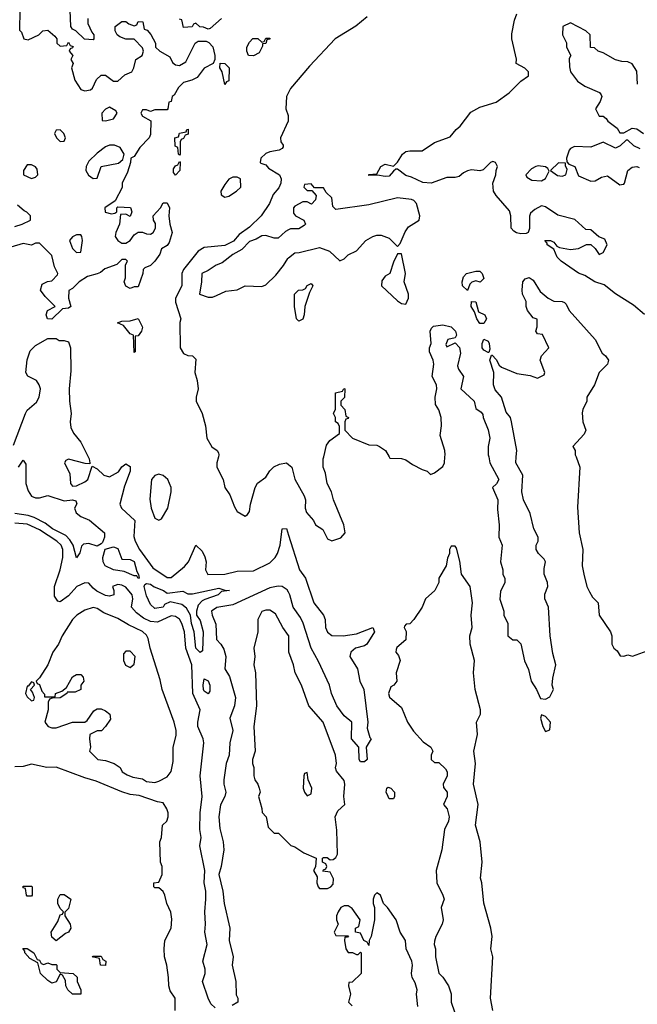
# Model space of a CAD drawing. Header units: inches. Extents: x 2601682 to 2755810, y 449311 to 584050.
# Tile 150 of 256: x 2618693 to 2621696, y 497340 to 502123. Entities that reach past the tile are written whole.
import ezdxf

# ---------------------------------------------------------------- set-up
doc = ezdxf.new("R2010")
doc.units = ezdxf.units.IN
doc.header["$MEASUREMENT"] = 0
for name, color, linetype in [('C6419', 7, 'Continuous'), ('C6429', 7, 'Continuous'), ('C6510', 7, 'Continuous'), ('C6520', 7, 'Continuous')]:
    doc.layers.add(name, color=color, linetype=linetype)

msp = doc.modelspace()

# ---------------------------------------------------------------- linework, layer by layer
at = {"layer": 'C6419', "color": 2}
for points, elevation in [([(2618688.4, 499950), (2618710, 499982.8), (2618724, 499964), (2618723.7, 499870), (2618734.8, 499834.8), (2618750, 499808), (2618770, 499800.4), (2618790, 499800.4), (2618830, 499811.8), (2618910, 499786.7), (2618950.3, 499790.3), (2618966, 499786), (2618970.7, 499770.7), (2618960.5, 499750), (2618967.5, 499727.5), (2618990, 499710.4), (2619032, 499692.1), (2619104.9, 499630), (2619105.5, 499610), (2619096.7, 499583.3), (2619090, 499577.2), (2619070, 499566), (2619030, 499578), (2619003.8, 499576.2), (2618993.7, 499566.3), (2618986.4, 499533.6), (2618970, 499509), (2618953.2, 499570), (2618936.8, 499596.8), (2618917, 499617), (2618852.7, 499650), (2618816.8, 499676.8), (2618764.5, 499704.5), (2618734, 499714), (2618670, 499723.9)], 2), ([(2619025.9, 500000), (2619031, 499990), (2619034, 499970), (2619034, 499966), (2619012, 499968), (2618930, 499988.7), (2618918, 499982), (2618911.3, 499970), (2618937.3, 499917.3), (2618941, 499870), (2618950, 499858), (2618970, 499858.8), (2619010, 499878.8), (2619024, 499890), (2619046, 499954), (2619070, 499942), (2619102, 499910), (2619130, 499902.8), (2619172.9, 499927.1), (2619190, 499950.7), (2619210, 499966), (2619230, 499952), (2619230.4, 499930), (2619203.4, 499856.6), (2619180.4, 499770), (2619187.7, 499750), (2619253.4, 499690), (2619248.1, 499611.9), (2619254.4, 499590), (2619275.8, 499550), (2619340.2, 499460.2), (2619410, 499412.7), (2619430, 499413), (2619493.7, 499466.3), (2619514, 499490), (2619550, 499571.3), (2619581, 499541), (2619593.7, 499513.7), (2619599.1, 499490), (2619596.3, 499450), (2619608.5, 499428.5), (2619690, 499428.9), (2619750, 499444.4), (2619830, 499446.3), (2619910, 499484.4), (2619934.5, 499510), (2619946, 499530), (2619959, 499570), (2619969, 499650), (2619990, 499651.3), (2620000, 499619.9)], 6), ([(2619659.2, 500000), (2619651, 499970), (2619651.3, 499950), (2619682, 499890), (2619691.3, 499850), (2619715.3, 499815.3), (2619736.9, 499756.9), (2619750, 499734), (2619790, 499712), (2619800.4, 499719.6), (2619810, 499734), (2619815.3, 499770), (2619838, 499850), (2619848.7, 499871.3), (2619890, 499901), (2619910, 499931.3), (2619929.4, 499950.6), (2619956.5, 499963.5), (2619990.5, 499970.5), (2620000, 499962.9)], 10), ([(2619643.1, 497323.1), (2619622.7, 497342.7), (2619609, 497370), (2619581.2, 497450), (2619595.3, 497490), (2619595.3, 497510), (2619584, 497550), (2619604, 497630), (2619592.7, 497690), (2619597.2, 497730), (2619592.7, 497790), (2619598, 497850), (2619598, 497890), (2619589.4, 497930), (2619594, 497990), (2619569.6, 498110), (2619575.1, 498150), (2619569.7, 498190), (2619571.3, 498270), (2619579.7, 498350), (2619571.1, 498450), (2619587.8, 498610), (2619586, 498630), (2619559.7, 498690), (2619558.5, 498710), (2619571.1, 498770), (2619535.6, 498850), (2619529.7, 498990), (2619500.4, 499070), (2619493.8, 499150), (2619482, 499190), (2619470, 499211.2), (2619450, 499224), (2619430, 499226.9), (2619362.9, 499197.1), (2619330, 499200.4), (2619295.7, 499215.7), (2619261.1, 499241.1), (2619237.2, 499270), (2619242.7, 499310), (2619239.5, 499330), (2619210, 499366), (2619190, 499376.2), (2619170, 499379.3), (2619144.7, 499370), (2619151, 499351), (2619151.3, 499330), (2619130, 499322), (2619110, 499326), (2619067.6, 499347.6), (2619050, 499361.2), (2619030, 499386), (2619010, 499387), (2618970.8, 499370), (2618930, 499325.2), (2618890, 499295.3), (2618878, 499298), (2618863.2, 499323.2), (2618862.4, 499370), (2618890, 499451.3), (2618902.6, 499510), (2618903.5, 499550), (2618894.7, 499570), (2618873.6, 499590), (2618790, 499644.7), (2618730, 499673.1), (2618670, 499676.9)], 6), ([(2620000, 499341.6), (2619993, 499353), (2619970, 499369.7), (2619950, 499371.1), (2619910, 499363.5), (2619730, 499281.3), (2619652.3, 499267.7), (2619626.4, 499250), (2619628.5, 499230), (2619647, 499187), (2619650, 499112), (2619670.8, 499090), (2619685.5, 499065.5), (2619694.8, 499030), (2619691.3, 498970), (2619712.7, 498932.7), (2619742.6, 498830), (2619738.3, 498790), (2619715.6, 498730), (2619728.8, 498670), (2619715.3, 498610), (2619712, 498550), (2619697, 498510), (2619685.3, 498430), (2619685.3, 498410), (2619694.9, 498370), (2619690.4, 498350), (2619670, 498308.7), (2619661.6, 498250), (2619666, 498194), (2619683, 498130), (2619685.5, 498090), (2619673.4, 498010), (2619660.7, 497970), (2619681.6, 497890), (2619686.8, 497830), (2619714.8, 497710), (2619711, 497650), (2619731, 497570), (2619726.8, 497530), (2619744.7, 497450), (2619745.4, 497385.4), (2619754, 497370), (2619754, 497350), (2619726.4, 497333.6)], 6), ([(2620000, 499131.7), (2619973.2, 499170), (2619937.5, 499237.5), (2619910, 499255.3), (2619890, 499255.3), (2619870, 499248), (2619851.3, 499210), (2619850.7, 499150), (2619831.3, 499070), (2619836, 499030), (2619830.8, 498990), (2619838.8, 498950), (2619844, 498790), (2619831.3, 498690), (2619838, 498570), (2619824.7, 498530), (2619824.7, 498510), (2619831.3, 498490), (2619830.8, 498450), (2619836, 498430), (2619851.3, 498410), (2619858, 498390), (2619862, 498370), (2619854, 498350), (2619871.1, 498291.1), (2619871.6, 498271.6), (2619891.3, 498250), (2619901, 498201), (2619930, 498172), (2619951.1, 498171.1), (2620000, 498122.3)], 10), ([(2619449.3, 497309.3), (2619448.7, 497370), (2619425.6, 497405.6), (2619419, 497430), (2619417.2, 497470), (2619409, 497530), (2619398, 497570), (2619395.3, 497610), (2619399, 497650), (2619429.2, 497710), (2619433.2, 497753.2), (2619428.4, 497788.4), (2619408, 497830), (2619399, 497870), (2619390, 497888), (2619370, 497906), (2619350, 497906), (2619346, 497910), (2619346, 497930), (2619370, 497934), (2619386, 497970), (2619386, 498010), (2619378, 498030), (2619375.3, 498130), (2619382, 498150), (2619388, 498210), (2619408, 498230), (2619415.3, 498250), (2619415.3, 498270), (2619408.7, 498290), (2619390, 498318), (2619363.1, 498323.1), (2619274.6, 498354.6), (2619230, 498359.3), (2619190, 498372.3), (2619064.8, 498424.8), (2619010, 498439.5), (2618870, 498492.7), (2618826, 498490), (2618750, 498506.6), (2618710, 498496), (2618670, 498493.2)], 10)]:
    msp.add_lwpolyline(points, dxfattribs=dict(at, elevation=elevation))
for points, elevation in [([(2619370, 499916), (2619350, 499909), (2619334.8, 499890), (2619325.8, 499794.2), (2619333, 499750), (2619350, 499702), (2619370, 499691.3), (2619382, 499698), (2619414, 499750), (2619429.2, 499830), (2619429.2, 499850), (2619413.2, 499890), (2619390, 499909.2)], 10), ([(2619270, 499408.7), (2619262, 499422), (2619250, 499422), (2619202, 499442), (2619148.7, 499450), (2619109.3, 499470), (2619099.3, 499490), (2619097.2, 499510), (2619109.1, 499550.9), (2619150, 499562), (2619170, 499554.8), (2619190, 499502), (2619230, 499500.7), (2619250, 499490.5), (2619262, 499442), (2619271.6, 499428.4), (2619274, 499410)], 2), ([(2619410, 499338), (2619486.4, 499346.4), (2619510, 499334.8), (2619533.7, 499333.7), (2619662, 499362), (2619690, 499352), (2619714, 499350), (2619674.8, 499345.2), (2619658, 499330), (2619593.1, 499306.9), (2619579.9, 499300.1), (2619561.7, 499278.3), (2619553, 499250), (2619553.4, 499230), (2619570, 499204.7), (2619584.9, 499150), (2619582, 499058), (2619570, 499049), (2619549.7, 499070), (2619541.6, 499150), (2619528.3, 499190), (2619523.7, 499230), (2619504.8, 499264.8), (2619482, 499282), (2619425.4, 499294.6), (2619397.3, 499282.7), (2619390, 499269.6), (2619350, 499262.7), (2619330, 499282), (2619310, 499324), (2619299, 499370), (2619301.2, 499378.8), (2619310, 499384.7), (2619330, 499381), (2619347.7, 499367.7), (2619392, 499350)], 2), ([(2619050, 499267.3), (2619010, 499255.6), (2618970.7, 499230), (2618950.6, 499210), (2618900.5, 499130), (2618882.4, 499090), (2618854.4, 499050), (2618830, 498988.7), (2618790, 498926), (2618774, 498910), (2618778, 498898), (2618790, 498894), (2618801, 498861), (2618814, 498846), (2618814, 498834), (2618866, 498834), (2618868, 498850), (2618899, 498861), (2618920.4, 498879.6), (2618950, 498931), (2618970, 498942), (2618990, 498942), (2619002, 498930), (2619004.7, 498910), (2618991.3, 498890), (2618991, 498870), (2618963.6, 498856.4), (2618923.6, 498856.4), (2618922, 498850), (2618890, 498829), (2618852, 498828), (2618838, 498822), (2618832, 498808), (2618831, 498771), (2618816, 498710), (2618832, 498690), (2618850, 498682.8), (2618870, 498682.8), (2618949.3, 498710.7), (2619010, 498711.3), (2619022, 498718), (2619053.6, 498766.4), (2619070, 498776), (2619090, 498776), (2619110, 498766), (2619131.3, 498750), (2619134.4, 498725.6), (2619111, 498689), (2619091.3, 498668.7), (2619070, 498668), (2619034, 498650), (2619032, 498630), (2619038, 498590), (2619032, 498570), (2619074, 498530), (2619110, 498524.7), (2619152, 498510), (2619182, 498490), (2619192, 498470), (2619215.3, 498455.3), (2619244, 498444), (2619290, 498436), (2619310, 498422), (2619350, 498418), (2619370, 498424.7), (2619410, 498444.7), (2619429.3, 498470.7), (2619440.2, 498519.8), (2619439.3, 498590), (2619453.6, 498646.4), (2619454, 498670), (2619444, 498710), (2619386.6, 498870), (2619377, 498917), (2619327.6, 499070), (2619317.7, 499117.7), (2619310, 499132.7), (2619291, 499151), (2619222.8, 499182.8), (2619170, 499214.7), (2619102.6, 499242.6), (2619070, 499262.9)], 10), ([(2619210, 499056), (2619198, 499042), (2619197.3, 499010), (2619208.3, 498988.3), (2619230, 498976), (2619250, 498992), (2619254.5, 499030), (2619230, 499055.1)], 14), ([(2619610, 498848.7), (2619590, 498862), (2619587.3, 498870), (2619585.1, 498890), (2619590, 498922), (2619610, 498912), (2619617.3, 498890), (2619618, 498862)], 2), ([(2618750, 498906), (2618734, 498886), (2618730, 498886), (2618722, 498850), (2618730, 498834), (2618750, 498814), (2618762, 498818), (2618766, 498830), (2618756.4, 498856.4), (2618746, 498870), (2618766, 498890), (2618762, 498902)], 10), ([(2618730, 497866), (2618726, 497870), (2618722, 497902), (2618710, 497906), (2618710, 497914), (2618750, 497914), (2618754, 497910), (2618754, 497870), (2618750, 497866)], 10), ([(2618870, 497648), (2618850, 497666), (2618846, 497690), (2618878, 497742), (2618890, 497774), (2618902, 497778), (2618906, 497790), (2618890, 497806), (2618878, 497830), (2618878, 497850), (2618890, 497874), (2618910, 497874), (2618942, 497850), (2618930, 497806), (2618912.7, 497787.3), (2618912, 497770), (2618938, 497730), (2618942, 497710), (2618931.3, 497690), (2618916, 497684)], 10), ([(2618810, 497534), (2618830, 497542), (2618850, 497534), (2618870, 497534), (2618874, 497530), (2618874, 497510), (2618890, 497494), (2618954, 497490), (2618972, 497472), (2618972, 497450), (2618991.3, 497410), (2618990, 497388.7), (2618950, 497388.7), (2618928, 497410), (2618918, 497430), (2618916.4, 497456.4), (2618902, 497482), (2618890, 497486), (2618871.1, 497448.9), (2618850, 497442), (2618830, 497455.3), (2618795.3, 497490), (2618782, 497542), (2618743.1, 497563.1), (2618718, 497590), (2618718, 497598), (2618708.7, 497611.3), (2618730, 497611), (2618762, 497590), (2618778, 497558), (2618790, 497554), (2618798, 497538)], 10), ([(2619110, 497528.7), (2619086, 497530), (2619082, 497562), (2619046, 497570), (2619050, 497574), (2619090, 497574), (2619098, 497558), (2619112, 497550)], 10)]:
    msp.add_lwpolyline(points, close=True, dxfattribs=dict(at, elevation=elevation))
at = {"layer": 'C6429', "color": 2}
for points, elevation in [([(2620000, 499962.9), (2620016, 499950), (2620030, 499892), (2620076, 499810), (2620082.8, 499790), (2620081, 499750), (2620086.8, 499730), (2620122, 499690), (2620132, 499670), (2620166.4, 499646.4), (2620190, 499602), (2620210, 499592), (2620253.6, 499606.4), (2620275.3, 499630), (2620268.7, 499670), (2620219, 499790), (2620209, 499830), (2620188.7, 499870), (2620180.4, 499920.4), (2620169, 499950), (2620169, 499990), (2620171.3, 500000)], 10), ([(2620488.6, 500000), (2620492.7, 499992.7), (2620550, 499991.3), (2620570, 499984.7), (2620602, 499962), (2620650, 499938), (2620674, 499930), (2620690, 499914), (2620710, 499922), (2620750, 499952), (2620759, 499970), (2620760.6, 500000)], 10), ([(2620973, 500000), (2620978.8, 499970), (2621022, 499890), (2621011.1, 499868.9), (2620992, 499850), (2621018, 499790), (2621016, 499744), (2621024.7, 499670), (2621022, 499610), (2621038, 499570), (2621031, 499490), (2621042, 499450), (2621042, 499430), (2621051.6, 499408.4), (2621052, 499390), (2621030, 499346), (2621027.5, 499307.5), (2621046, 499250), (2621046.8, 499230), (2621066.8, 499190), (2621066, 499130), (2621090, 499111.3), (2621110, 499111.3), (2621130, 499092), (2621147.9, 499007.9), (2621167.1, 498967.1), (2621178.8, 498910), (2621204.7, 498870), (2621225.4, 498825.4), (2621250, 498822), (2621270, 498834), (2621288, 498870), (2621282, 498890), (2621284.7, 498924.7), (2621299, 498990), (2621284.7, 499044.7), (2621272.3, 499130), (2621264, 499270), (2621245.2, 499310), (2621246.8, 499333.2), (2621261.2, 499370), (2621259, 499390), (2621242.7, 499430), (2621242, 499458), (2621248.7, 499490), (2621243.1, 499503.1), (2621215.3, 499530), (2621204, 499550), (2621204, 499570), (2621214, 499590), (2621214, 499610), (2621193.2, 499650), (2621175.3, 499724.7), (2621142, 499790), (2621134.5, 499830), (2621139.3, 499910), (2621105.2, 499970), (2621107.2, 500000)], 10), ([(2621397.7, 500000), (2621416, 499950), (2621405.2, 499754.8), (2621413, 499630), (2621430.7, 499550), (2621426.8, 499470), (2621434.8, 499430), (2621450.8, 499370), (2621463.4, 499343.4), (2621478, 499318), (2621504.7, 499290), (2621510.8, 499230), (2621564.7, 499150), (2621572, 499130), (2621572, 499090), (2621582, 499070), (2621596.9, 499056.9), (2621612.7, 499032.7), (2621630, 499032), (2621650, 499038), (2621671.6, 499031.6), (2621743.1, 499056.9)], 10), ([(2620000, 499619.9), (2620054, 499450), (2620082, 499410), (2620123.1, 499290), (2620170.4, 499230), (2620177.6, 499210), (2620179.5, 499170), (2620190, 499148), (2620210, 499132.2), (2620266, 499130), (2620330, 499139.3), (2620410, 499170.8), (2620417.3, 499150), (2620380.7, 499090), (2620370, 499080.9), (2620326, 499070), (2620302.8, 499050), (2620298, 499030), (2620336, 498970), (2620346.8, 498910), (2620366.8, 498870), (2620386, 498710), (2620382, 498682), (2620396, 498636), (2620402, 498630), (2620378, 498590), (2620382, 498530), (2620370, 498518), (2620350, 498518), (2620344, 498530), (2620342, 498590), (2620306, 498630), (2620308, 498710), (2620270, 498742), (2620235.1, 498790), (2620209.4, 498850), (2620199.3, 498890), (2620145.9, 499005.9), (2620109.7, 499069.7), (2620071.8, 499191.8), (2620058.6, 499218.6), (2620022.6, 499270), (2620007.1, 499330), (2620000, 499341.6)], 6), ([(2620994, 497310), (2620981.2, 497370), (2620992.7, 497570), (2620983.7, 497610), (2620989.5, 497670), (2620983.7, 497710), (2620949.4, 497830.6), (2620939.3, 497930), (2620932.9, 497952.9), (2620940.9, 498030), (2620932.3, 498130), (2620909.3, 498210), (2620921.2, 498310), (2620899.3, 498410), (2620909.3, 498510), (2620900.9, 498570), (2620918, 498650), (2620914.5, 498710), (2620933.2, 498750), (2620934, 498770), (2620906.6, 498870), (2620899.6, 498950), (2620904.5, 499010), (2620882.9, 499090), (2620880.9, 499130), (2620892, 499170), (2620887.6, 499230), (2620895.1, 499290), (2620883.7, 499370), (2620841.2, 499430), (2620833.6, 499493.6), (2620816.4, 499556.4), (2620810, 499566), (2620790, 499566), (2620782, 499550), (2620782, 499530), (2620772.7, 499507.3), (2620766, 499470), (2620731.3, 499410), (2620731, 499390), (2620710.8, 499350), (2620666, 499310), (2620650.5, 499269.5), (2620610, 499208.7), (2620590, 499188), (2620572.7, 499187.3), (2620563.6, 499176.4), (2620562, 499170), (2620571.3, 499151.3), (2620570.8, 499110), (2620527.1, 499072.9), (2620523.6, 499063.6), (2620522, 499050), (2620534.4, 499034.4), (2620542.8, 499010), (2620522.8, 498950), (2620526, 498910), (2620512, 498890), (2620498, 498882), (2620486, 498850), (2620491.6, 498831.6), (2620550, 498782), (2620578, 498710), (2620607.5, 498667.5), (2620655.3, 498615.3), (2620692, 498590), (2620702, 498570), (2620694, 498550), (2620694, 498530), (2620710, 498514), (2620730, 498514), (2620763.6, 498483.6), (2620771.3, 498470), (2620771.3, 498450), (2620752, 498410), (2620752.7, 498392.7), (2620772, 498370), (2620772, 498350), (2620754, 498310), (2620772, 498290), (2620781, 498250), (2620778, 498230), (2620758, 498190), (2620746, 498090), (2620717.3, 497990), (2620720.7, 497930), (2620750.8, 497870), (2620756, 497850), (2620742.8, 497810), (2620751.3, 497750), (2620746.8, 497730), (2620716, 497670), (2620710, 497646), (2620707.3, 497630), (2620714.8, 497610), (2620714.8, 497570), (2620731.1, 497491.1), (2620750, 497472), (2620778, 497430), (2620790.9, 497390.9), (2620791.3, 497350), (2620821, 497261)], 10), ([(2620000, 498122.3), (2620011.1, 498111.1), (2620030, 498104.7), (2620075.3, 498075.3), (2620134, 498050), (2620132, 498008), (2620122, 497990), (2620139.6, 497959.6), (2620138, 497930), (2620144.7, 497910), (2620150, 497902), (2620190, 497902), (2620206, 497910), (2620216.4, 497923.6), (2620218, 497950), (2620202, 497982), (2620167.3, 497987.3), (2620170, 497994), (2620182, 497998), (2620186, 498010), (2620182, 498022), (2620166, 498030), (2620166, 498050), (2620170, 498054), (2620187.3, 498052.7), (2620202, 498042), (2620216.4, 498043.6), (2620230, 498054), (2620238, 498070), (2620234.6, 498185.4), (2620226.6, 498250), (2620239.3, 498280.7), (2620274, 498310), (2620268.7, 498350), (2620273.6, 498410), (2620270, 498428), (2620232.9, 498472.9), (2620229, 498489), (2620232.7, 498510), (2620229, 498550), (2620169.2, 498710), (2620099.3, 498790), (2620063.7, 498890), (2620032.7, 498950), (2620023.7, 498990), (2620002, 499050), (2620001.2, 499130), (2620000, 499131.7)], 10), ([(2620629, 497330), (2620622.7, 497390), (2620625.2, 497410), (2620615.3, 497444.7), (2620601.2, 497470), (2620597.2, 497490), (2620602.7, 497530), (2620599.3, 497550), (2620572.3, 497610), (2620569.2, 497650), (2620542.7, 497690), (2620522.7, 497750), (2620482, 497810), (2620462, 497830), (2620448, 497870), (2620430, 497882), (2620418, 497870), (2620411.3, 497850), (2620411.3, 497830), (2620418, 497810), (2620418, 497750), (2620402, 497670), (2620392, 497650), (2620390, 497626), (2620382, 497642), (2620366, 497650), (2620350, 497686), (2620326, 497690), (2620326, 497710), (2620342, 497718), (2620348, 497750), (2620310, 497806), (2620290, 497818), (2620270, 497818), (2620254, 497810), (2620242, 497790), (2620234, 497770), (2620234, 497750), (2620242, 497730), (2620222, 497690), (2620230, 497674), (2620292, 497672), (2620286, 497666), (2620274, 497666), (2620272, 497650), (2620278, 497610), (2620290, 497592), (2620311.1, 497591.1), (2620330, 497582), (2620338, 497582), (2620350, 497594), (2620354, 497590), (2620354, 497490), (2620310, 497448), (2620294, 497446), (2620292, 497430), (2620301, 497390), (2620292, 497350), (2620310, 497332)], 10)]:
    msp.add_lwpolyline(points, dxfattribs=dict(at, elevation=elevation))
for points, elevation in [([(2621230, 498746), (2621224.7, 498730), (2621236, 498690), (2621250, 498664.7), (2621270, 498674), (2621274, 498710), (2621250, 498738)], 10), ([(2620090, 498466), (2620078, 498462), (2620074, 498450), (2620072, 498390), (2620078, 498370), (2620090, 498352), (2620110, 498362), (2620112.7, 498390), (2620095.3, 498430)], 14), ([(2620490, 498338), (2620484, 498350), (2620475.3, 498370), (2620478, 498390), (2620485.2, 498394.8), (2620498, 498390), (2620514.8, 498370), (2620516, 498350), (2620510, 498338)], 6)]:
    msp.add_lwpolyline(points, close=True, dxfattribs=dict(at, elevation=elevation))
at = {"layer": 'C6510', "color": 2}
for points, elevation in [([(2618694, 502170), (2618692.7, 502072.7), (2618702, 502062), (2618714, 502030), (2618734.6, 502025.4), (2618786, 502050), (2618806, 502070), (2618830, 502072), (2618863.6, 502043.6), (2618874, 502030), (2618874, 502010), (2618890, 501994), (2618922, 501998), (2618930, 502014), (2618938, 501998), (2618952.7, 501992.7), (2618950, 501986), (2618938, 501982), (2618934, 501970), (2618952, 501950), (2618942, 501930), (2618954, 501910), (2618944.7, 501890), (2618962, 501830), (2618990, 501784.7), (2619010, 501778), (2619038, 501782), (2619048, 501790), (2619067.3, 501832.7), (2619090, 501854), (2619110, 501854), (2619150, 501824.7), (2619170, 501824.7), (2619204, 501856), (2619238, 501870), (2619248.7, 501890), (2619258, 501930), (2619288, 501950), (2619295.3, 501970), (2619290, 501986), (2619250, 502028), (2619208.9, 502028.9), (2619180.2, 502040.2), (2619168, 502050), (2619158, 502070), (2619158, 502090), (2619190, 502114), (2619210, 502114), (2619223.6, 502103.6), (2619250, 502094), (2619262, 502098), (2619270, 502114), (2619292.7, 502112.7), (2619298, 502078), (2619312.7, 502072.7), (2619331.6, 502051.6), (2619354, 502010), (2619354, 501990), (2619374, 501970), (2619423.6, 501943.6), (2619436, 501916), (2619450, 501904.7), (2619470, 501901), (2619501.2, 501918.8), (2619546, 502010), (2619560.4, 502019.6), (2619599.6, 502019.6), (2619612.7, 502012.7), (2619631.6, 501991.6), (2619642, 501950), (2619642, 501930), (2619634, 501910), (2619590, 501888), (2619556.8, 501843.2), (2619530, 501829.2), (2619490, 501818), (2619465.4, 501794.6), (2619443.6, 501756.4), (2619434, 501750), (2619430, 501726), (2619418, 501722), (2619414, 501690), (2619410, 501686), (2619350, 501686), (2619330, 501678), (2619310, 501686), (2619290, 501686), (2619282, 501670), (2619290, 501654), (2619331.6, 501631.6), (2619330, 501566), (2619322, 501550), (2619276.9, 501503.1), (2619250, 501458), (2619234, 501450), (2619232, 501430), (2619216.9, 501383.1), (2619192, 501330), (2619191.6, 501308.4), (2619156.9, 501243.1), (2619106.8, 501210), (2619108.2, 501188.2), (2619139, 501181), (2619156.4, 501183.6), (2619166, 501190), (2619166, 501210), (2619170, 501214), (2619231.3, 501211.3), (2619238, 501190), (2619230, 501168), (2619210, 501178), (2619183.6, 501176.4), (2619178, 501130), (2619161, 501090), (2619158, 501070), (2619171, 501051), (2619190, 501038), (2619210, 501038), (2619230, 501051.3), (2619250, 501078), (2619269.2, 501090.8), (2619290, 501091), (2619310, 501082.8), (2619330, 501081), (2619342, 501090), (2619353.2, 501110), (2619352.9, 501132.9), (2619344, 501150), (2619342, 501170), (2619378, 501210), (2619390, 501234), (2619410, 501234), (2619422, 501210), (2619418, 501170), (2619422.8, 501130), (2619434.8, 501090), (2619419.8, 501040.2), (2619410, 501026), (2619382, 501010), (2619375.3, 500984.7), (2619351, 500950), (2619330, 500928.7), (2619302, 500918), (2619294, 500910), (2619292, 500890), (2619270, 500826), (2619250, 500826), (2619230, 500818), (2619209, 500829), (2619202, 500850), (2619208, 500870), (2619208, 500932), (2619218, 500950), (2619210, 500958), (2619190, 500958), (2619166, 500934), (2619107.1, 500912.9), (2619085.4, 500894.6), (2619070, 500888), (2619023.5, 500876.5), (2618982, 500850), (2618950, 500818), (2618932, 500808), (2618931.3, 500770), (2618942, 500730), (2618930, 500722), (2618901, 500719), (2618850, 500668.7), (2618828, 500670), (2618822, 500690), (2618828.7, 500710), (2618866, 500730), (2618818, 500778), (2618795.3, 500810), (2618802, 500838), (2618828.4, 500851.6), (2618850, 500854), (2618876.4, 500883.6), (2618878, 500890), (2618863.1, 500923.1), (2618850, 500978), (2618790, 501038), (2618770, 501038), (2618750, 501028), (2618710, 501035.3), (2618650, 501018)], 6), ([(2619024.7, 502130), (2619025.4, 502105.4), (2619043.6, 502063.6), (2619054, 502050), (2619054, 502030), (2619050, 502026), (2619008.4, 502028.4), (2618966, 502070), (2618950, 502078), (2618942, 502090), (2618939, 502170)], 6), ([(2619674, 502130), (2619619.6, 502080.4), (2619610, 502078), (2619587.3, 502087.3), (2619568.4, 502088.4), (2619550, 502106), (2619538, 502102), (2619531.6, 502088.4), (2619490, 502086), (2619482, 502122), (2619470, 502126)], 6), ([(2620000, 501769.2), (2619990.4, 501750), (2619986.8, 501690), (2619998, 501658), (2619998, 501630), (2619961, 501550), (2619962, 501530), (2619974.4, 501514.4), (2619974.4, 501505.6), (2619970, 501498), (2619954, 501490), (2619910, 501482), (2619890, 501472.7), (2619866, 501450), (2619862, 501430), (2619866, 501426), (2619890, 501418), (2619902.8, 501402.8), (2619955.5, 501370), (2619963.8, 501350), (2619962.4, 501330), (2619953.3, 501306.7), (2619926.2, 501273.8), (2619908, 501230), (2619866.7, 501170), (2619810, 501115.1), (2619760.9, 501079.1), (2619732, 501048), (2619690, 501026.3), (2619590, 501016.2), (2619560.6, 500999.4), (2619490.4, 500910), (2619482, 500890), (2619482, 500830), (2619450.8, 500770), (2619450.9, 500750.9), (2619476, 500670), (2619472, 500652), (2619474, 500530), (2619490, 500502), (2619510, 500492), (2619534, 500490), (2619550, 500474), (2619544.7, 500410), (2619556, 500370), (2619561, 500330), (2619551.3, 500290), (2619551.3, 500270), (2619581, 500210), (2619596, 500150), (2619602.8, 500090), (2619627.5, 500047.5), (2619654, 500030), (2619659.6, 500019.6), (2619662, 500010), (2619659.2, 500000)], 10), ([(2618670, 501118), (2618706, 501130), (2618746, 501150), (2618746, 501170), (2618728.4, 501188.4), (2618714.6, 501194.6), (2618682, 501222)], 6), ([(2620000, 501102.5), (2619985.4, 501094.6), (2619950, 501062), (2619930, 501062), (2619890, 501075.3), (2619870, 501074), (2619843.5, 501056.5), (2619810, 501045.2), (2619773.3, 501006.7), (2619730, 500982), (2619677.3, 500942.7), (2619648.6, 500931.4), (2619610, 500905.2), (2619578, 500890), (2619577.3, 500850), (2619567.7, 500790), (2619610, 500774.8), (2619630, 500774.8), (2619650, 500782.8), (2619695.1, 500804.9), (2619750, 500811), (2619790, 500831), (2619870, 500827.7), (2619890, 500834.8), (2619938, 500882), (2619976, 500930), (2619996, 500964), (2620000, 500967.2)], 14), ([(2618663.7, 500056.3), (2618720.9, 500210), (2618730, 500226), (2618774.6, 500265.4), (2618788, 500290), (2618795.3, 500330), (2618788.7, 500350), (2618775.3, 500370), (2618732.3, 500392.3), (2618722.7, 500410), (2618729.6, 500470.4), (2618745.1, 500514.9), (2618770, 500541), (2618830, 500574), (2618870, 500574), (2618885.4, 500565.4), (2618910, 500564.7), (2618930, 500558), (2618941, 500530), (2618942.5, 500417.5), (2618933.4, 500330), (2618934.8, 500270), (2618942.8, 500210), (2618938.8, 500170), (2618942, 500142), (2618954.4, 500114.4), (2618990, 500071), (2619025.9, 500000)], 6)]:
    msp.add_lwpolyline(points, dxfattribs=dict(at, elevation=elevation))
for points, elevation in [([(2619830, 501948), (2619806, 501950), (2619798, 501970), (2619798, 501990), (2619810, 502014), (2619827.3, 502032.7), (2619851.6, 502031.6), (2619870, 502014), (2619882, 502018), (2619890, 502034), (2619910, 502034), (2619910, 502028), (2619894, 502026), (2619890, 502008), (2619874, 502006), (2619874, 501994), (2619856.9, 501963.1)], 6), ([(2619690, 501808), (2619678, 501870), (2619666, 501890), (2619668, 501912), (2619690.7, 501910.7), (2619711.3, 501890), (2619710, 501826), (2619698, 501822)], 6), ([(2619130, 501698), (2619110, 501688), (2619092, 501670), (2619094, 501634), (2619110, 501632), (2619150, 501642), (2619168, 501670), (2619160.4, 501680.4)], 6), ([(2618890, 501588), (2618870, 501586), (2618862, 501570), (2618872, 501550), (2618890, 501532), (2618910, 501534), (2618915.3, 501550), (2618908, 501570)], 6), ([(2619470, 501466), (2619466, 501470), (2619462, 501502), (2619448.4, 501508.4), (2619448, 501550), (2619466, 501554), (2619470, 501572), (2619502, 501578), (2619506, 501590), (2619511.6, 501591.6), (2619512.7, 501567.3), (2619498, 501562), (2619490, 501546), (2619478, 501542), (2619474, 501530), (2619474, 501470)], 6), ([(2619154, 501514), (2619130, 501513.2), (2619110, 501505.2), (2619070, 501475.3), (2619030, 501435.3), (2619017.3, 501410), (2619014.8, 501390), (2619027.9, 501367.9), (2619050, 501351.3), (2619070, 501354), (2619089.4, 501410.6), (2619173.2, 501426.8), (2619195.3, 501444.7), (2619202, 501470), (2619182, 501502)], 6), ([(2618750, 501418), (2618730, 501418), (2618712, 501390), (2618712, 501370), (2618750, 501351.3), (2618770, 501358), (2618782, 501370), (2618778, 501398), (2618770, 501408)], 6), ([(2619450, 501368), (2619440.4, 501380.4), (2619440.4, 501399.6), (2619450, 501414), (2619462, 501418), (2619470, 501434), (2619474, 501430), (2619471.3, 501390)], 6), ([(2619750, 501358), (2619730, 501358), (2619710, 501348), (2619690, 501322), (2619671.3, 501290), (2619672, 501272), (2619690, 501262), (2619710, 501266), (2619748, 501290), (2619768, 501310), (2619766, 501350)], 10), ([(2618970, 501079), (2618950, 501068.7), (2618936, 501050), (2618950, 501012), (2618970, 500992), (2618990, 500994), (2618999, 501050), (2618995.3, 501070), (2618990, 501078)], 6), ([(2619250, 500506), (2619246, 500590), (2619230, 500598), (2619197.2, 500637.2), (2619168.7, 500650), (2619190, 500658), (2619230, 500661), (2619270, 500671.3), (2619290.5, 500629.5), (2619284.7, 500610), (2619270, 500588), (2619254, 500586), (2619254, 500510)], 6)]:
    msp.add_lwpolyline(points, close=True, dxfattribs=dict(at, elevation=elevation))
at = {"layer": 'C6520', "color": 2}
for points, elevation in [([(2620382.3, 502137.7), (2620328.1, 502091.9), (2620227.3, 502030), (2620102.3, 501897.7), (2620010, 501789.3), (2620000, 501769.2)], 10), ([(2621731.1, 500691.1), (2621676.4, 500736.4), (2621590, 500792), (2621534.9, 500834.9), (2621489.8, 500849.8), (2621440.1, 500880.1), (2621410, 500892.3), (2621325.2, 500950), (2621306.6, 500970), (2621289.3, 501009.3), (2621258, 501030), (2621258, 501038), (2621246, 501050), (2621274, 501050), (2621290, 501042), (2621303.6, 501023.6), (2621316.9, 501016.9), (2621370, 501006.8), (2621410, 501012), (2621448.9, 501031.1), (2621470, 501032), (2621491.1, 501011.1), (2621510, 500982), (2621530, 500992), (2621548.7, 501030), (2621537.2, 501057.2), (2621508.7, 501068.7), (2621470, 501102), (2621444.7, 501104.7), (2621392.1, 501152.1), (2621310, 501174), (2621250, 501214), (2621230, 501219), (2621198, 501202), (2621176, 501184), (2621170.7, 501169.3), (2621170.7, 501109.3), (2621164.7, 501090), (2621155.5, 501084.5), (2621130, 501082.9), (2621107.9, 501087.9), (2621095.9, 501095.9), (2621082.7, 501110), (2621080.9, 501170), (2621074.8, 501194.8), (2621008.7, 501270), (2620997.2, 501290), (2620993.2, 501330), (2621008, 501370), (2621008.7, 501391.3), (2621015.3, 501410), (2621006, 501430), (2620994, 501434), (2620982, 501430), (2620946.4, 501393.6), (2620930, 501388.7), (2620890, 501393.2), (2620870, 501389.2), (2620850, 501379), (2620830, 501361.2), (2620810, 501356), (2620770, 501356), (2620694, 501330), (2620652.5, 501332.5), (2620598.4, 501358.4), (2620570, 501366), (2620530, 501398), (2620522, 501398), (2620510, 501388), (2620490, 501364), (2620470, 501361.2), (2620432, 501368), (2620390, 501366), (2620390, 501371), (2620430, 501374), (2620449, 501410), (2620470, 501421), (2620510, 501412), (2620529.2, 501430.8), (2620554, 501470), (2620570, 501482.8), (2620590, 501486.8), (2620650, 501486), (2620710, 501526), (2620785.6, 501554.4), (2620815.3, 501590), (2620834.5, 501605.5), (2620885.8, 501674.2), (2620930, 501698.8), (2621010, 501722), (2621072.5, 501767.5), (2621130, 501824.7), (2621166, 501850), (2621166, 501870), (2621148.4, 501888.4), (2621106, 501910), (2621108, 501932), (2621085.2, 502030), (2621085.6, 502054.4), (2621098.6, 502121.4), (2621110, 502152)], 10), ([(2621696.2, 501810), (2621693.9, 501873.9), (2621670, 501909.3), (2621650, 501919), (2621620.2, 501920.2), (2621590, 501929), (2621530, 501962), (2621506, 501970), (2621487.3, 501987.3), (2621468.7, 501988.7), (2621466, 502050), (2621446, 502070), (2621370, 502108), (2621334, 502090), (2621332, 502050), (2621351.1, 502011.1), (2621352, 501990), (2621372, 501950), (2621364.7, 501935.3), (2621365.4, 501894.6), (2621371, 501870), (2621404.5, 501824.5), (2621439.8, 501799.8), (2621511.3, 501770), (2621519.1, 501759.1), (2621522.8, 501750), (2621514.8, 501725.2), (2621492, 501690), (2621510, 501654), (2621530, 501654), (2621543.6, 501643.6), (2621552, 501630), (2621596.9, 501596.9), (2621610, 501574), (2621630, 501574), (2621670, 501596), (2621693.2, 501593.2), (2621726, 501570)], 10), ([(2621710, 501495.3), (2621678, 501510), (2621650, 501538), (2621642, 501538), (2621612, 501510), (2621590, 501499), (2621530, 501528.7), (2621470, 501504), (2621390, 501508), (2621370, 501498), (2621364.7, 501490), (2621352, 501450), (2621352.7, 501432.7), (2621362, 501422), (2621392, 501410), (2621410, 501364.7), (2621470, 501338.8), (2621490, 501341), (2621522, 501358), (2621550, 501364.7), (2621610, 501321), (2621618, 501322), (2621630, 501324.7), (2621633.2, 501330), (2621650, 501391.3), (2621670, 501406.8), (2621694, 501410), (2621704.7, 501404.7)], 10), ([(2620000, 500967.2), (2620030, 500991.3), (2620051.6, 500991.6), (2620150, 501016), (2620198.5, 500998.5), (2620250, 500952), (2620270, 500962), (2620290, 500981), (2620330, 501001), (2620375.3, 501050), (2620409.5, 501070.5), (2620430, 501077.3), (2620450, 501077.3), (2620490, 501062.8), (2620530, 501022), (2620543.1, 501036.9), (2620567.3, 501092.7), (2620583.3, 501116.7), (2620635.3, 501150), (2620639, 501170), (2620622.7, 501230), (2620610, 501245.2), (2620598, 501250), (2620530, 501258.4), (2620390, 501224), (2620230, 501202), (2620215.3, 501215.3), (2620210, 501258), (2620183.1, 501283.1), (2620170, 501306), (2620126, 501306), (2620110, 501326), (2620078, 501322), (2620074, 501310), (2620090, 501294), (2620114, 501294), (2620134, 501270), (2620131.6, 501248.4), (2620112, 501228), (2620090, 501238), (2620070, 501238), (2620030, 501218), (2620024.7, 501210), (2620023.6, 501183.6), (2620034, 501170), (2620074, 501150), (2620082, 501130), (2620076.9, 501123.1), (2620050, 501108), (2620010, 501108), (2620000, 501102.5)], 14), ([(2621107.2, 500000), (2621109.2, 500030), (2621084, 500170), (2621079, 500190), (2621057.5, 500217.5), (2621035.3, 500290), (2621004.5, 500324.5), (2620996, 500350), (2620998, 500410), (2620978, 500470), (2620986, 500494), (2620990, 500494), (2621010, 500472), (2621024.7, 500444.7), (2621036, 500436), (2621110, 500404.7), (2621175.3, 500395.3), (2621210, 500382), (2621242, 500398), (2621246, 500410), (2621224, 500470), (2621229.4, 500490.6), (2621266, 500530), (2621234.6, 500594.6), (2621210, 500598), (2621202, 500610), (2621208.4, 500631.6), (2621208, 500668), (2621190, 500675.3), (2621162, 500710), (2621155.3, 500730), (2621154.6, 500754.6), (2621138, 500790), (2621135.3, 500810), (2621139, 500850), (2621150, 500864.7), (2621170, 500870.7), (2621190, 500858), (2621222.8, 500802.8), (2621262, 500770), (2621290, 500756), (2621330, 500754.8), (2621342, 500750), (2621350, 500742), (2621364.7, 500710), (2621490.4, 500570.4), (2621524.1, 500504.1), (2621541, 500490), (2621554.8, 500470), (2621550.8, 500450), (2621510.5, 500409.5), (2621487.3, 500350), (2621450.8, 500290), (2621450.6, 500269.4), (2621430.9, 500229.1), (2621427.3, 500212.7), (2621430.8, 500170), (2621444.7, 500130), (2621438, 500110), (2621382, 500050), (2621394, 500030), (2621394, 500010), (2621397.7, 500000)], 10), ([(2620760.6, 500000), (2620761.2, 500010), (2620759.3, 500030), (2620736.5, 500103.5), (2620744.5, 500150), (2620742, 500190), (2620730, 500228), (2620714.6, 500254.6), (2620713.2, 500290), (2620721.2, 500330), (2620719, 500350), (2620699, 500390), (2620706, 500450), (2620702.7, 500470), (2620686, 500510), (2620686, 500530), (2620694, 500550), (2620689.4, 500610.6), (2620694.6, 500625.4), (2620704.7, 500635.3), (2620750, 500641), (2620790, 500630.8), (2620811.3, 500610), (2620816, 500590), (2620810, 500578), (2620774, 500570), (2620765.4, 500545.4), (2620770, 500534), (2620810, 500554), (2620830.6, 500530.6), (2620836.8, 500503.2), (2620822, 500442), (2620826.4, 500426.4), (2620851.3, 500390), (2620838, 500330), (2620902, 500270), (2620910, 500234), (2620936.9, 500216.9), (2620944.7, 500204.7), (2620946, 500190), (2620970.5, 500130.5), (2620978.8, 500090), (2620971, 500050), (2620971.3, 500008.7), (2620973, 500000)], 10), ([(2620171.3, 500000), (2620184, 500056), (2620201.2, 500078.8), (2620247.3, 500112.7), (2620247.3, 500147.3), (2620242, 500162), (2620228, 500170), (2620228, 500190), (2620218, 500210), (2620228.4, 500231.6), (2620229.1, 500310.9), (2620262, 500318), (2620268.4, 500331.6), (2620274, 500330), (2620271.6, 500288.4), (2620254, 500270), (2620254, 500250), (2620274, 500230), (2620278, 500198), (2620291.1, 500191.1), (2620290, 500186), (2620278, 500182), (2620274, 500170), (2620274, 500130), (2620310.9, 500090.9), (2620390, 500058), (2620430, 500056), (2620442, 500050), (2620472, 500030), (2620488.6, 500000)], 10)]:
    msp.add_lwpolyline(points, dxfattribs=dict(at, elevation=elevation))
for points, elevation in [([(2621213.2, 501413.2), (2621202, 501410), (2621181.4, 501398.6), (2621154, 501370), (2621158, 501358), (2621183.5, 501343.5), (2621230, 501341), (2621250, 501352), (2621267.3, 501387.3), (2621260.4, 501400.4), (2621248.7, 501408.7)], 10), ([(2621312.7, 501427.3), (2621274, 501390), (2621307.1, 501367.1), (2621330, 501362.8), (2621348, 501370), (2621355.3, 501395.3), (2621346, 501414), (2621346, 501426)], 10), ([(2620550, 500986), (2620530, 500986), (2620510, 500946), (2620492, 500890), (2620470, 500878), (2620454, 500854), (2620452, 500830), (2620530, 500758), (2620550, 500744.7), (2620570, 500742), (2620584, 500770), (2620584, 500790), (2620562, 500850), (2620569, 500890)], 14), ([(2620931, 500849), (2620910, 500855.3), (2620891, 500849), (2620881, 500839), (2620870, 500808), (2620845.2, 500830), (2620844, 500850), (2620850, 500874), (2620866, 500890), (2620910, 500901), (2620930, 500901), (2620941, 500890), (2620950, 500866)], 10), ([(2620050, 500659), (2620039, 500670), (2620029.2, 500730.8), (2620029, 500790), (2620048, 500810), (2620070, 500811.3), (2620082, 500818), (2620090, 500831.3), (2620110, 500842), (2620118, 500830), (2620102, 500798), (2620078.8, 500730), (2620076.3, 500690), (2620070, 500668.7)], 10), ([(2620930, 500648), (2620915.3, 500670), (2620904, 500704), (2620888.7, 500730), (2620890, 500754), (2620910, 500752), (2620923.6, 500703.6), (2620954, 500690), (2620962, 500670), (2620950, 500648)], 10), ([(2620970, 500506), (2620950, 500518), (2620942, 500530), (2620942, 500550), (2620950, 500572), (2620970, 500562), (2620976, 500550), (2620978, 500522), (2620974, 500506)], 10)]:
    msp.add_lwpolyline(points, close=True, dxfattribs=dict(at, elevation=elevation))

doc.saveas('drawing.dxf')
